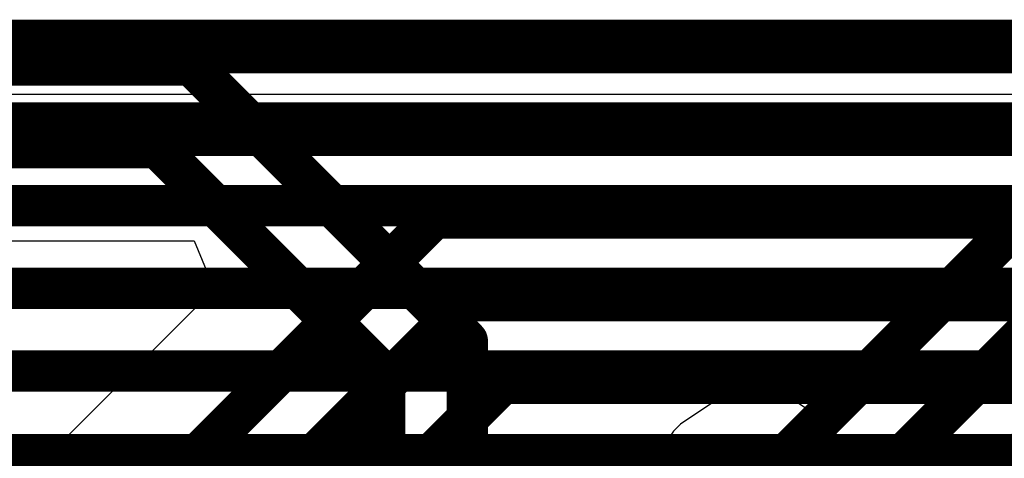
# Model space of a CAD drawing. Header units: millimetres. Extents: x -2 to 68, y -2 to 27.4.
# Tile 232 of 256: x 24.4 to 26.8, y 24.1 to 25.2. Entities that reach past the tile are written whole.
import ezdxf

# ---------------------------------------------------------------- set-up
doc = ezdxf.new("R2010")
doc.units = ezdxf.units.MM
for name, color, linetype in [('BottomLayer', 5, 'Continuous'), ('Mechanical10', 56, 'Continuous'), ('MidLayer1', 16, 'Continuous'), ('MidLayer2', 76, 'Continuous'), ('MidLayer3', 90, 'Continuous'), ('MidLayer4', 156, 'Continuous'), ('MidLayer5', 130, 'Continuous'), ('MidLayer6', 216, 'Continuous'), ('MidLayer7', 6, 'Continuous'), ('MidLayer8', 54, 'Continuous'), ('MultiLayer', 9, 'Continuous'), ('TopLayer', 1, 'Continuous')]:
    doc.layers.add(name, color=color, linetype=linetype)

# ---------------------------------------------------------------- blocks, each defined once
blk = doc.blocks.new('SDINBDG4_16G_F_________1_B_51')
at = {"layer": 'Mechanical10', "const_width": 0.1}
blk.add_lwpolyline([(-5.75, 6.5), (5.75, 6.5)], dxfattribs=at)

msp = doc.modelspace()

# ---------------------------------------------------------------- linework, layer by layer
at = {"layer": 'BottomLayer'}
msp.add_line((13.0292, 25.0941), (42.5246, 25.0941), dxfattribs=at)
at = {"layer": 'MidLayer1'}
for p, q in [((3.5488, 25.0941), (33.2243, 25.0941)), ((26.1966, 24.2758), (26.099, 24.2564)), ((26.2941, 24.2564), (26.1966, 24.2758)), ((26.099, 24.2564), (26.0163, 24.2011)), ((26.3768, 24.2011), (26.2941, 24.2564)), ((26.0163, 24.2011), (25.9995, 24.1842)), ((26.4321, 24.1184), (26.3768, 24.2011)), ((25.9995, 24.1842), (25.9442, 24.1015)), ((26.4515, 24.0209), (26.4321, 24.1184))]:
    msp.add_line(p, q, dxfattribs=at)
at = {"layer": 'MidLayer1', "const_width": 0.15}
msp.add_lwpolyline([(26.1216, 24.0209, 1), (26.2716, 24.0209, 1)], format="xyb", close=True, dxfattribs=at)
at = {"layer": 'MidLayer2'}
for p, q in [((17.8178, 24.6451), (24.8388, 24.6451)), ((24.8388, 24.6451), (24.8874, 24.5278)), ((24.8874, 24.5278), (24.0708, 23.7112))]:
    msp.add_line(p, q, dxfattribs=at)
at = {"layer": 'MidLayer2', "const_width": 0.1}
for points in [[(6.3965, 25.1), (29.2895, 25.1)], [(17.7122, 24.9), (29.1485, 24.9)], [(23.6093, 22.8892), (25.4201, 24.7)], [(25.4201, 24.7), (29.0657, 24.7)], [(23.6921, 22.6892), (25.5029, 24.5)], [(25.5029, 24.5), (28.9828, 24.5)], [(23.775, 22.4892), (25.5858, 24.3)], [(25.5858, 24.3), (28.9, 24.3)]]:
    msp.add_lwpolyline(points, dxfattribs=at)
at = {"layer": 'MidLayer2', "const_width": 0.05}
for points in [[(25.3951, 24.7, 1), (25.4451, 24.7, 1)], [(25.3951, 24.7, 1), (25.4451, 24.7, 1)], [(25.4779, 24.5, 1), (25.5279, 24.5, 1)], [(25.4779, 24.5, 1), (25.5279, 24.5, 1)], [(25.5608, 24.3, 1), (25.6108, 24.3, 1)], [(25.5608, 24.3, 1), (25.6108, 24.3, 1)]]:
    msp.add_lwpolyline(points, format="xyb", close=True, dxfattribs=at)
at = {"layer": 'MidLayer3'}
for p, q in [((3.5488, 25.0941), (33.2243, 25.0941)), ((26.8706, 24.2936), (26.7731, 24.2742)), ((26.7731, 24.2742), (26.6904, 24.2189)), ((26.6904, 24.2189), (26.3551, 23.8837))]:
    msp.add_line(p, q, dxfattribs=at)
at = {"layer": 'MidLayer4'}
msp.add_line((3.5488, 25.0941), (33.2243, 25.0941), dxfattribs=at)
at = {"layer": 'MidLayer5', "const_width": 0.1}
for points in [[(6.9215, 25.13), (37.278, 25.13)], [(7.4215, 24.93), (32.6202, 24.93)], [(7.9215, 24.73), (32.5374, 24.73)], [(8.4215, 24.53), (32.37, 24.53)], [(13.6212, 24.33), (28.97, 24.33)], [(20.4856, 24.1271), (28.8079, 24.1271)]]:
    msp.add_lwpolyline(points, dxfattribs=at)
at = {"layer": 'MidLayer6'}
msp.add_line((3.5488, 25.0941), (33.2243, 25.0941), dxfattribs=at)
at = {"layer": 'MidLayer7'}
msp.add_line((7.25, 25), (33.0677, 25), dxfattribs=at)
at = {"layer": 'MidLayer8'}
msp.add_line((3.5488, 25.0941), (30.2657, 25.0941), dxfattribs=at)
at = {"layer": 'MultiLayer', "const_width": 0.15}
msp.add_lwpolyline([(26.1216, 24.0209, 1), (26.2716, 24.0209, 1)], format="xyb", close=True, dxfattribs=at)
at = {"layer": 'TopLayer', "const_width": 0.1}
for points in [[(26.1966, 24.0512), (27.2454, 25.1)], [(14.2829, 25.07), (24.8327, 25.07)], [(24.8327, 25.07), (25.5, 24.4027)], [(26.4966, 24.0684), (27.3282, 24.9)], [(16.135, 24.87), (24.7499, 24.87)], [(24.7499, 24.87), (25.3, 24.3199)], [(26.7215, 24.0105), (27.3847, 24.6737)], [(25.5, 23.3978), (25.5, 24.4027)], [(25.3, 23.4806), (25.3, 24.3199)]]:
    msp.add_lwpolyline(points, dxfattribs=at)
at = {"layer": 'TopLayer'}
for points, const_width in [([(24.8077, 25.07, 1), (24.8577, 25.07, 1)], 0.05), ([(24.8077, 25.07, 1), (24.8577, 25.07, 1)], 0.05), ([(24.7249, 24.87, 1), (24.7749, 24.87, 1)], 0.05), ([(24.7249, 24.87, 1), (24.7749, 24.87, 1)], 0.05), ([(25.475, 24.4027, 1), (25.525, 24.4027, 1)], 0.05), ([(25.475, 24.4027, 1), (25.525, 24.4027, 1)], 0.05), ([(25.275, 24.3199, 1), (25.325, 24.3199, 1)], 0.05), ([(25.275, 24.3199, 1), (25.325, 24.3199, 1)], 0.05), ([(26.1216, 24.0209, 1), (26.2716, 24.0209, 1)], 0.15)]:
    msp.add_lwpolyline(points, format="xyb", close=True, dxfattribs=dict(at, const_width=const_width))

# ---------------------------------------------------------------- block references
msp.add_blockref('SDINBDG4_16G_F_________1_B_51', (25, 18.6))

doc.saveas('drawing.dxf')
